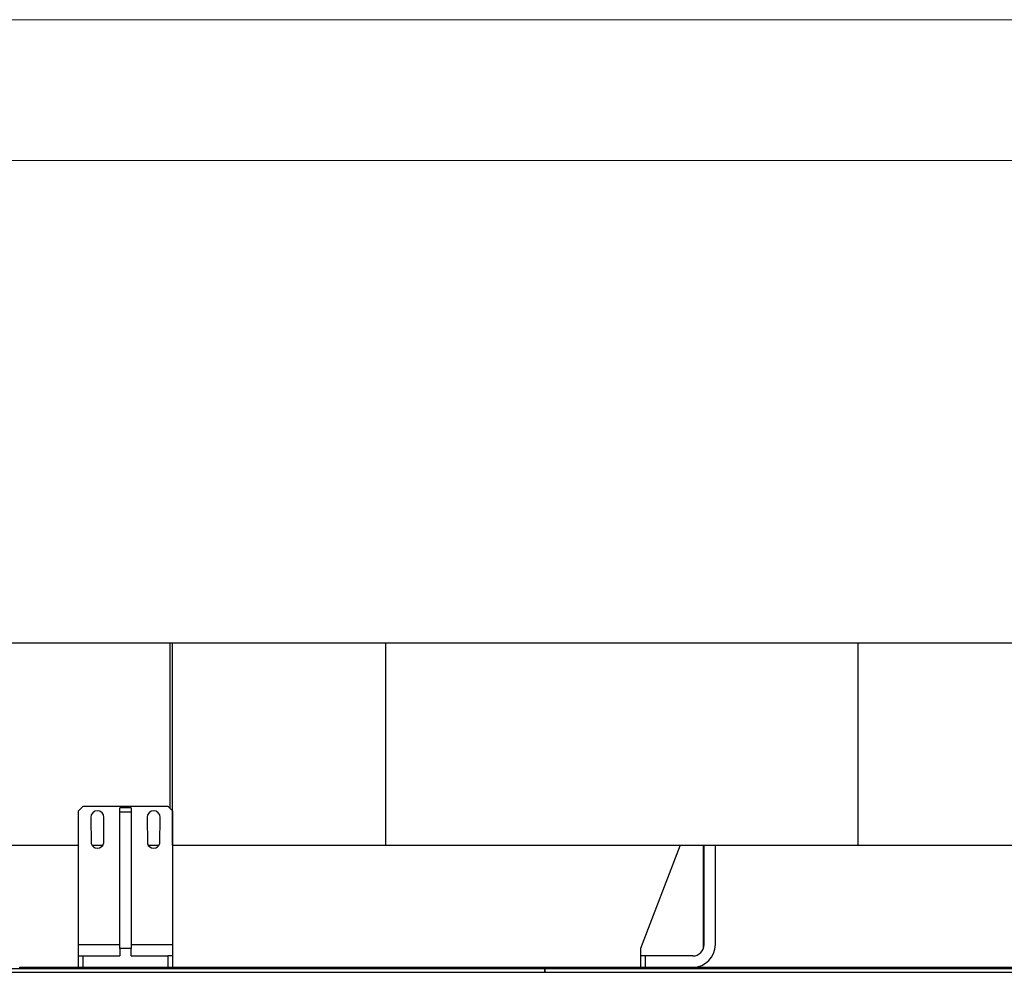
# Model space of a CAD drawing. Header units: millimetres. Extents: x 0 to 841, y 0 to 594.
# Tile 96 of 190: x 423 to 458, y 560 to 594. Entities that reach past the tile are written whole.
import ezdxf

# ---------------------------------------------------------------- set-up
doc = ezdxf.new("R2010")
doc.units = ezdxf.units.MM
doc.layers.add('TRAIT-FORT', color=4, linetype='Continuous', lineweight=25)

msp = doc.modelspace()

# ---------------------------------------------------------------- linework, layer by layer
at = {"color": 7, "linetype": 'Continuous', "lineweight": 18}
for p, q in [((841, 594), (0, 594)), ((836, 589), (5, 589))]:
    msp.add_line(p, q, dxfattribs=at)
at = {"layer": 'TRAIT-FORT', "color": 4, "linetype": 'Continuous', "lineweight": 25}
for p, q in [((399.627, 571.85), (428.628, 571.85)), ((428.628, 571.85), (428.722, 571.85)), ((428.628, 571.85), (428.628, 565.963)), ((428.722, 564.65), (428.722, 571.85)), ((428.722, 571.85), (436.286, 571.85)), ((436.286, 571.85), (436.286, 564.65)), ((436.286, 571.85), (453.083, 571.85)), ((453.083, 571.85), (453.083, 564.65)), ((453.083, 571.85), (460.75, 571.85)), ((425.382, 565.876), (425.549, 566.043)), ((425.549, 566.043), (428.549, 566.043)), ((427.249, 565.984), (426.849, 565.984)), ((426.849, 565.828), (426.849, 565.984)), ((427.249, 565.984), (427.249, 565.828)), ((428.549, 566.043), (428.716, 565.876)), ((425.382, 561.117), (425.382, 565.876)), ((425.816, 565.643), (425.825, 564.709)), ((426.273, 564.709), (426.282, 565.643)), ((427.249, 565.828), (426.849, 565.828)), ((426.849, 560.984), (426.849, 565.828)), ((427.249, 565.828), (427.249, 560.984)), ((427.816, 565.643), (427.825, 564.709)), ((428.273, 564.709), (428.282, 565.643)), ((428.716, 565.876), (428.716, 561.117)), ((399.627, 564.65), (425.382, 564.65)), ((425.852, 564.65), (426.246, 564.65)), ((427.852, 564.65), (428.246, 564.65)), ((428.716, 564.65), (428.722, 564.65)), ((428.722, 564.65), (436.286, 564.65)), ((436.286, 564.65), (453.083, 564.65)), ((446.769, 564.65), (445.351, 560.984)), ((447.593, 560.978), (447.593, 564.65)), ((447.618, 561.117), (447.618, 564.65)), ((448.018, 561.117), (448.018, 564.65)), ((453.083, 564.65), (460.75, 564.65)), ((425.382, 560.717), (425.382, 561.117)), ((425.382, 561.117), (426.849, 561.117)), ((427.249, 561.117), (428.716, 561.117)), ((428.716, 561.117), (428.716, 560.717)), ((425.382, 560.317), (425.382, 560.717)), ((425.382, 560.717), (425.549, 560.717)), ((425.549, 560.317), (425.549, 560.717)), ((425.549, 560.717), (426.849, 560.717)), ((427.249, 560.984), (426.849, 560.984)), ((426.849, 560.984), (426.849, 560.717)), ((427.249, 560.717), (427.249, 560.984)), ((427.249, 560.717), (428.549, 560.717)), ((428.549, 560.717), (428.549, 560.317)), ((428.716, 560.717), (428.549, 560.717)), ((428.716, 560.717), (428.716, 560.317)), ((445.351, 560.984), (445.351, 560.717)), ((445.351, 560.717), (445.351, 560.317)), ((445.518, 560.717), (445.351, 560.717)), ((445.518, 560.717), (445.518, 560.317)), ((447.218, 560.717), (445.518, 560.717)), ((409.62, 560.267), (441.95, 560.267)), ((409.62, 560.134), (441.95, 560.134)), ((423.29, 560.267), (423.29, 560.317)), ((423.29, 560.317), (454.62, 560.317)), ((423.29, 560.267), (454.62, 560.267)), ((441.95, 560.267), (441.95, 560.134)), ((441.953, 560.134), (441.95, 560.134)), ((441.953, 560.134), (441.953, 560.267)), ((441.953, 560.267), (480.486, 560.267)), ((441.953, 560.134), (480.486, 560.134)), ((454.623, 560.317), (454.62, 560.317)), ((454.62, 560.317), (454.62, 560.267)), ((454.623, 560.267), (454.623, 560.317)), ((454.623, 560.317), (487.283, 560.317)), ((454.623, 560.267), (487.283, 560.267))]:
    msp.add_line(p, q, dxfattribs=at)
for centre, radius, start, end in [((426.049, 565.643), 0.233, 360, 180), ((428.049, 565.643), 0.233, 0, 180), ((426.049, 564.776), 0.233, 196.6015, 343.3985), ((428.049, 564.776), 0.233, 196.6015, 343.3985), ((447.218, 561.117), 0.4, 270, 0), ((447.218, 561.117), 0.8, 270, 0)]:
    msp.add_arc(centre, radius, start, end, dxfattribs=at)

doc.saveas('drawing.dxf')
